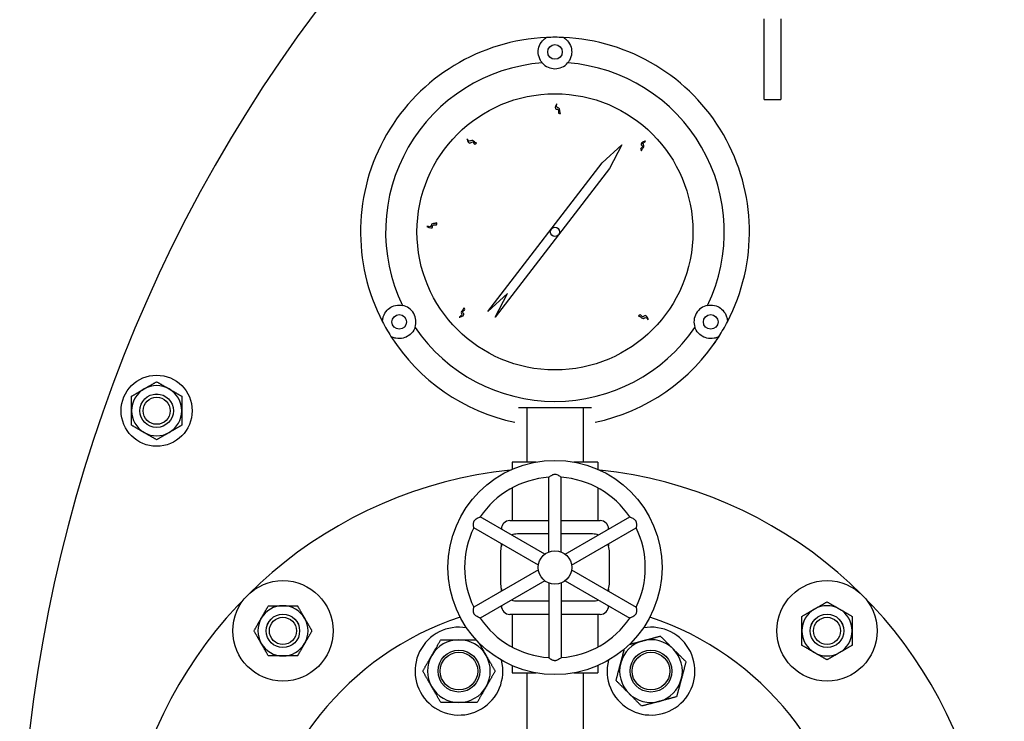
# Model space of a CAD drawing. Header units: inches. Extents: x 5 to 1128, y -85 to 748.
# Tile 83 of 256: x 181 to 196, y 224 to 234. Entities that reach past the tile are written whole.
import ezdxf

# ---------------------------------------------------------------- set-up
doc = ezdxf.new("R2010")
doc.units = ezdxf.units.IN
doc.header["$LTSCALE"] = 32
doc.header["$MEASUREMENT"] = 0
doc.layers.add('Visible (ANSI)', color=7, linetype='Continuous', lineweight=30)

msp = doc.modelspace()

# ---------------------------------------------------------------- linework, layer by layer
at = {"layer": 'Visible (ANSI)'}
for p, q in [((191.93226, 233.04617), (191.93226, 234.25304)), ((192.18226, 234.25304), (192.18226, 233.04617)), ((191.93226, 233.04617), (192.18226, 233.04617)), ((189.51202, 232.10129), (189.80726, 232.37117)), ((189.80726, 232.37117), (189.62213, 232.01659)), ((187.80478, 229.88199), (189.51202, 232.10129)), ((189.62213, 232.01659), (188.86229, 231.02884)), ((188.86229, 231.02884), (187.91489, 229.79729)), ((188.10002, 230.15186), (187.80478, 229.88199)), ((187.91489, 229.79729), (188.10002, 230.15186)), ((191.18364, 229.39812), (191.18415, 229.39877)), ((188.38726, 228.44617), (188.38726, 227.63367)), ((189.22726, 228.44617), (189.22726, 227.63367)), ((188.52553, 227.63367), (188.16601, 227.63367)), ((188.16601, 227.63367), (188.16601, 227.52455)), ((189.44851, 227.63367), (189.089, 227.63367)), ((189.44851, 227.63367), (189.44851, 227.52455)), ((188.71326, 226.29032), (188.71326, 227.40539)), ((188.90126, 226.29032), (188.90126, 227.40539)), ((188.16601, 227.24665), (188.16601, 226.75867)), ((189.44851, 227.24665), (189.44851, 226.75867)), ((188.65364, 226.2559), (187.68797, 226.81344)), ((188.96088, 226.2559), (189.92656, 226.81344)), ((188.55964, 226.09309), (187.59397, 226.65062)), ((188.0057, 226.62999), (188.0057, 226.63367)), ((188.1307, 226.75867), (188.71326, 226.75867)), ((188.90126, 226.75867), (189.48383, 226.75867)), ((189.05488, 226.09309), (190.02056, 226.65062)), ((189.60883, 226.63367), (189.60883, 226.62999)), ((188.71326, 226.55867), (188.24476, 226.55867)), ((189.36976, 226.55867), (188.90126, 226.55867)), ((188.0057, 226.38181), (188.0057, 226.41291)), ((189.60883, 226.41291), (189.60883, 226.38181)), ((187.99476, 226.30867), (187.99476, 225.80867)), ((189.61976, 225.80867), (189.61976, 226.30867)), ((188.55964, 226.02425), (187.59397, 225.46671)), ((189.05488, 226.02425), (190.02056, 225.46671)), ((188.65364, 225.86144), (187.68797, 225.3039)), ((188.0057, 225.70443), (188.0057, 225.73553)), ((188.71326, 225.82701), (188.71326, 224.71195)), ((188.90126, 225.82701), (188.90126, 224.71195)), ((188.96088, 225.86144), (189.92656, 225.3039)), ((189.60883, 225.73553), (189.60883, 225.70443)), ((188.0057, 225.48367), (188.0057, 225.48735)), ((188.24476, 225.55867), (188.71326, 225.55867)), ((188.90126, 225.55867), (189.36976, 225.55867)), ((189.60883, 225.48735), (189.60883, 225.48367)), ((188.71326, 225.35867), (188.1307, 225.35867)), ((188.16601, 225.35867), (188.16601, 224.87069)), ((189.48383, 225.35867), (188.90126, 225.35867)), ((189.44851, 225.35867), (189.44851, 224.87069)), ((188.16601, 224.59279), (188.16601, 224.48367)), ((189.44851, 224.59279), (189.44851, 224.48367)), ((188.16601, 224.48367), (188.52553, 224.48367)), ((188.38726, 224.48367), (188.38726, 222.48397)), ((189.089, 224.48367), (189.44851, 224.48367)), ((189.22726, 224.48367), (189.22726, 222.48397))]:
    msp.add_line(p, q, dxfattribs=at)
for centre, radius in [((188.80726, 233.75867), 0.109), ((188.80726, 231.07117), 2.0625), ((188.80726, 231.07117), 0.06942), ((186.47982, 229.72742), 0.109), ((191.13471, 229.72742), 0.109), ((182.85387, 228.3996), 0.53125), ((182.85387, 228.3996), 0.25014), ((182.85387, 228.3996), 0.25), ((182.85387, 228.3996), 0.20281), ((188.80726, 226.05867), 1.6), ((188.80726, 226.05867), 0.25), ((184.7414, 225.11203), 0.75), ((192.87313, 225.11203), 0.75), ((184.7414, 225.11203), 0.25014), ((184.7414, 225.11203), 0.25), ((184.7414, 225.11203), 0.20281), ((192.87313, 225.11203), 0.25014), ((192.87313, 225.11203), 0.25), ((192.87313, 225.11203), 0.20281), ((187.3722, 224.51072), 0.31271), ((187.3722, 224.51072), 0.3125), ((187.3722, 224.51072), 0.2812), ((190.24233, 224.51072), 0.31271), ((190.24233, 224.51072), 0.3125), ((190.24233, 224.51072), 0.2812)]:
    msp.add_circle(centre, radius, dxfattribs=at)
for centre, radius, start, end in [((203.05726, 221.04617), 22.25, 3.136973, 222.13328), ((188.80726, 231.07117), 2.90625, 92.481484, 207.518516), ((188.80726, 231.07117), 2.90625, 87.518516, 92.481484), ((188.80726, 231.07117), 2.90625, 332.481484, 87.518516), ((188.80726, 231.07117), 2.53125, 94.288097, 205.711903), ((188.80726, 233.75867), 0.25, 220.794128, 319.205872), ((188.80726, 231.07117), 2.53125, 334.288097, 85.711903), ((186.47982, 229.72742), 0.25, 340.794128, 79.205872), ((191.13471, 229.72742), 0.25, 100.794128, 199.205872), ((188.80726, 231.07117), 2.90625, 207.518516, 212.481484), ((188.80726, 231.07117), 2.90625, 327.518516, 332.481484), ((188.80726, 231.07117), 2.53125, 214.288097, 325.711903), ((188.80726, 231.07117), 2.90625, 212.481484, 258.093583), ((188.80726, 231.07117), 2.90625, 281.906417, 327.518516), ((182.85387, 228.3996), 0.375, 120, 180), ((182.85387, 228.3996), 0.375, 60, 120), ((182.85387, 228.3996), 0.375, 0, 60), ((182.85387, 228.3996), 0.375, 180, 240), ((182.85387, 228.3996), 0.375, 300, 0), ((182.85387, 228.3996), 0.375, 240, 300), ((188.80726, 221.04617), 6.5, 95.918499, 234.469956), ((188.80726, 221.04617), 6.5, 305.526846, 84.081501), ((188.80726, 226.05867), 1.35, 93.992715, 146.007285), ((188.80726, 226.05867), 1.35, 33.992715, 86.007285), ((188.80726, 226.05867), 1.35, 153.992715, 206.007285), ((188.1307, 226.63367), 0.125, 90, 180), ((189.48383, 226.63367), 0.125, 0, 90), ((188.80726, 226.05867), 1.35, 333.992715, 26.007285), ((188.24476, 226.30867), 0.25, 90, 110.5819), ((189.36976, 226.30867), 0.25, 69.4181, 90), ((188.24476, 226.30867), 0.25, 156.720461, 180), ((189.36976, 226.30867), 0.25, 0, 23.279539), ((188.24476, 225.80867), 0.25, 180, 203.279539), ((189.36976, 225.80867), 0.25, 336.720461, 0), ((184.7414, 225.11203), 0.375, 90, 150), ((184.7414, 225.11203), 0.375, 30, 90), ((188.80726, 221.04617), 4.5, 100.255985, 100.694147), ((188.1307, 225.48367), 0.125, 180, 270), ((188.24476, 225.80867), 0.25, 249.4181, 270), ((189.36976, 225.80867), 0.25, 270, 290.5819), ((189.48383, 225.48367), 0.125, 270, 0), ((188.80726, 221.04617), 4.5, 79.305853, 79.744015), ((192.87313, 225.11203), 0.375, 60, 120), ((188.80726, 221.04617), 4.5, 108.363804, 240), ((184.7414, 225.11203), 0.375, 150, 210), ((184.7414, 225.11203), 0.375, 330, 30), ((188.80726, 226.05867), 1.35, 213.992715, 266.007285), ((188.80726, 226.05867), 1.35, 273.992715, 326.007285), ((188.80726, 221.04617), 4.5, 300, 71.636196), ((192.87313, 225.11203), 0.375, 120, 180), ((192.87313, 225.11203), 0.375, 0, 60), ((187.3722, 224.51072), 0.65625, 80.063511, 14.271011), ((190.24233, 224.51072), 0.65625, 165.728989, 99.936489), ((192.87313, 225.11203), 0.375, 180, 240), ((192.87313, 225.11203), 0.375, 300, 0), ((184.7414, 225.11203), 0.375, 210, 270), ((184.7414, 225.11203), 0.375, 270, 330), ((187.3722, 224.51072), 0.46875, 90, 150), ((187.3722, 224.51072), 0.46875, 30, 90), ((190.24233, 224.51072), 0.46875, 105, 165), ((190.24233, 224.51072), 0.46875, 45, 105), ((187.3722, 224.51072), 0.46875, 150, 210), ((187.3722, 224.51072), 0.46875, 330, 30), ((190.24233, 224.51072), 0.46875, 345, 45), ((192.87313, 225.11203), 0.375, 240, 300), ((190.24233, 224.51072), 0.46875, 165, 225), ((187.3722, 224.51072), 0.46875, 210, 270), ((187.3722, 224.51072), 0.46875, 270, 330), ((190.24233, 224.51072), 0.46875, 285, 345), ((190.24233, 224.51072), 0.46875, 225, 285)]:
    msp.add_arc(centre, radius, start, end, dxfattribs=at)
msp.add_ellipse((189.43576, 230.70796), major_axis=(1.25914, 2.18166), ratio=0.8655768, start_param=4.60901454, end_param=4.69224749, dxfattribs=at)
for points, knots in [([(188.618, 233.59533), (188.60801, 233.60687), (188.59969, 233.61865), (188.57164, 233.66566), (188.56148, 233.70184), (188.55563, 233.76448), (188.55783, 233.79693), (188.57742, 233.86286), (188.5945, 233.89634), (188.63292, 233.93852), (188.64628, 233.95116), (188.6694, 233.96733), (188.67515, 233.97104), (188.68143, 233.97469)], [1.08845993, 1.08845993, 1.08845993, 1.08845993, 1.64749949, 1.64749949, 3.29499898, 3.29499898, 4.72115011, 4.72115011, 6.14730124, 6.14730124, 6.68180599, 6.68180599, 6.84263001, 6.84263001, 6.84263001, 6.84263001]), ([(188.93309, 233.97469), (188.93938, 233.97104), (188.94512, 233.96733), (188.96825, 233.95116), (188.9816, 233.93852), (189.02003, 233.89634), (189.0371, 233.86286), (189.0567, 233.79693), (189.05889, 233.76448), (189.05304, 233.70184), (189.04289, 233.66566), (189.01484, 233.61865), (189.00652, 233.60687), (188.99653, 233.59533)], [8.07902497, 8.07902497, 8.07902497, 8.07902497, 8.23984899, 8.23984899, 8.77435374, 8.77435374, 10.20050487, 10.20050487, 11.626656, 11.626656, 13.27415549, 13.27415549, 13.83319505, 13.83319505, 13.83319505, 13.83319505]), ([(188.89152, 232.84031), (188.87915, 232.84012), (188.84623, 232.83963), (188.87941, 232.9119), (188.78072, 232.88976), (188.85326, 233.036), (188.8153, 232.92058), (188.88374, 232.92931), (188.87674, 232.86398), (188.88332, 232.86183), (188.89152, 232.84031)], [0, 0, 0, 0, 0.076424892, 0.203274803, 0.317820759, 0.516929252, 0.653159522, 0.744058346, 0.88598076, 0.925268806, 0.925268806, 0.925268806, 0.925268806]), ([(187.63506, 232.39891), (187.62631, 232.39015), (187.60305, 232.36686), (187.57649, 232.44182), (187.52112, 232.35718), (187.47127, 232.51262), (187.52445, 232.40338), (187.56747, 232.45733), (187.60796, 232.4056), (187.61418, 232.40863), (187.63506, 232.39891)], [0, 0, 0, 0, 0.076424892, 0.203274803, 0.317820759, 0.516929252, 0.653159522, 0.744058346, 0.88598076, 0.925268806, 0.925268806, 0.925268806, 0.925268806]), ([(190.10035, 232.28149), (190.09134, 232.28998), (190.06738, 232.31256), (190.14154, 232.34128), (190.05532, 232.39417), (190.20925, 232.44853), (190.1016, 232.39218), (190.15678, 232.35076), (190.10624, 232.30877), (190.10946, 232.30264), (190.10035, 232.28149)], [0, 0, 0, 0, 0.076424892, 0.203274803, 0.317820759, 0.516929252, 0.653159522, 0.744058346, 0.88598076, 0.925268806, 0.925268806, 0.925268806, 0.925268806]), ([(187.04132, 231.20685), (187.04115, 231.19447), (187.04069, 231.16155), (186.96941, 231.19683), (186.98867, 231.09753), (186.8446, 231.1743), (186.95887, 231.13299), (186.95213, 231.20166), (187.01723, 231.19277), (187.01957, 231.19928), (187.04132, 231.20685)], [0, 0, 0, 0, 0.076424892, 0.203274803, 0.317820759, 0.516929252, 0.653159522, 0.744058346, 0.88598076, 0.925268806, 0.925268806, 0.925268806, 0.925268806]), ([(186.22982, 229.72838), (186.22984, 229.73565), (186.23019, 229.74248), (186.23262, 229.77059), (186.23689, 229.78848), (186.25421, 229.84285), (186.27466, 229.87437), (186.32196, 229.9243), (186.34897, 229.94243), (186.40615, 229.96869), (186.44256, 229.97798), (186.4973, 229.97719), (186.51166, 229.97588), (186.52664, 229.973)], [8.07902497, 8.07902497, 8.07902497, 8.07902497, 8.23984899, 8.23984899, 8.77435374, 8.77435374, 10.20050487, 10.20050487, 11.626656, 11.626656, 13.27415549, 13.27415549, 13.83319505, 13.83319505, 13.83319505, 13.83319505]), ([(187.44599, 229.93808), (187.45449, 229.92908), (187.4771, 229.90515), (187.40139, 229.88079), (187.48439, 229.82298), (187.32756, 229.77766), (187.43831, 229.82765), (187.38563, 229.87222), (187.43852, 229.91119), (187.43567, 229.91749), (187.44599, 229.93808)], [0, 0, 0, 0, 0.076424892, 0.203274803, 0.317820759, 0.516929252, 0.653159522, 0.744058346, 0.88598076, 0.925268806, 0.925268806, 0.925268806, 0.925268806]), ([(191.08789, 229.973), (191.10287, 229.97588), (191.11723, 229.97719), (191.17197, 229.97798), (191.20838, 229.96869), (191.26555, 229.94243), (191.29256, 229.9243), (191.33986, 229.87437), (191.36032, 229.84285), (191.37763, 229.78848), (191.3819, 229.77059), (191.38434, 229.74248), (191.38468, 229.73565), (191.3847, 229.72838)], [1.08845993, 1.08845993, 1.08845993, 1.08845993, 1.64749949, 1.64749949, 3.29499898, 3.29499898, 4.72115011, 4.72115011, 6.14730124, 6.14730124, 6.68180599, 6.68180599, 6.84263001, 6.84263001, 6.84263001, 6.84263001]), ([(190.05468, 229.81384), (190.06291, 229.82309), (190.08478, 229.84769), (190.11565, 229.7744), (190.166, 229.86212), (190.22481, 229.70983), (190.16536, 229.8158), (190.12556, 229.75944), (190.08212, 229.80873), (190.07609, 229.80534), (190.05468, 229.81384)], [0, 0, 0, 0, 0.076424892, 0.203274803, 0.317820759, 0.516929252, 0.653159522, 0.744058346, 0.88598076, 0.925268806, 0.925268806, 0.925268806, 0.925268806]), ([(186.71591, 229.64518), (186.71064, 229.63), (186.70422, 229.61625), (186.67722, 229.56889), (186.65139, 229.54261), (186.60061, 229.5066), (186.5714, 229.49227), (186.5045, 229.47628), (186.46698, 229.47432), (186.41123, 229.48651), (186.39361, 229.49176), (186.36805, 229.5037), (186.36196, 229.50682), (186.35565, 229.51043)], [5.35947552, 5.35947552, 5.35947552, 5.35947552, 5.9482065, 5.9482065, 7.56377367, 7.56377367, 8.9899248, 8.9899248, 10.41607594, 10.41607594, 10.95058069, 10.95058069, 11.11140471, 11.11140471, 11.11140471, 11.11140471]), ([(191.25887, 229.51043), (191.25257, 229.50682), (191.24648, 229.5037), (191.22092, 229.49176), (191.20329, 229.48651), (191.14755, 229.47432), (191.11002, 229.47628), (191.04313, 229.49227), (191.01392, 229.5066), (190.99011, 229.52348), (190.96313, 229.54261), (190.93731, 229.56889), (190.91031, 229.61625), (190.90388, 229.63), (190.89862, 229.64518)], [-3.54763103, -3.54763103, -3.54763103, -3.54763103, -3.38680701, -3.38680701, -2.85230226, -2.85230226, -1.42615113, -1.42615113, 0, 0, 0, 1.61556717, 1.61556717, 2.20429815, 2.20429815, 2.20429815, 2.20429815]), ([(188.71326, 227.40539), (188.71326, 227.40539), (188.71409, 227.40608), (188.71831, 227.40951), (188.72279, 227.41312), (188.73522, 227.42244), (188.74354, 227.42836), (188.75972, 227.4379), (188.76717, 227.44179), (188.78156, 227.44734), (188.78832, 227.4493), (188.79767, 227.45072), (188.79996, 227.45097), (188.8033, 227.45118), (188.80432, 227.45123), (188.80612, 227.45127), (188.80688, 227.45128), (188.80836, 227.45127), (188.80907, 227.45126), (188.81096, 227.45119), (188.81214, 227.45113), (188.81629, 227.45081), (188.81924, 227.45041), (188.83152, 227.4481), (188.8403, 227.44481), (188.8577, 227.43654), (188.86656, 227.43107), (188.88216, 227.42046), (188.88874, 227.41541), (188.89724, 227.40871), (188.89976, 227.40663), (188.9011, 227.40553), (188.90126, 227.40539), (188.90126, 227.40539)], [-1.159920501, -1.159920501, -1.159920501, -1.159920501, -1.106581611, -1.106581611, -1.021616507, -1.021616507, -0.92624701, -0.92624701, -0.858338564, -0.858338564, -0.804308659, -0.804308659, -0.786846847, -0.786846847, -0.779072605, -0.779072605, -0.773264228, -0.773264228, -0.767822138, -0.767822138, -0.758830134, -0.758830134, -0.735798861, -0.735798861, -0.66134258, -0.66134258, -0.572803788, -0.572803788, -0.482638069, -0.482638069, -0.410214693, -0.410214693, -0.386508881, -0.386508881, -0.386508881, -0.386508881]), ([(187.59397, 226.65062), (187.59396, 226.65062), (187.59379, 226.65169), (187.59293, 226.65705), (187.59203, 226.66274), (187.59018, 226.67817), (187.58921, 226.68833), (187.58904, 226.70711), (187.5894, 226.71551), (187.59179, 226.73075), (187.59347, 226.73758), (187.59692, 226.74638), (187.59785, 226.74849), (187.59933, 226.75149), (187.5998, 226.7524), (187.60066, 226.75398), (187.60104, 226.75464), (187.60178, 226.75592), (187.60215, 226.75653), (187.60315, 226.75814), (187.60379, 226.75912), (187.60615, 226.76256), (187.60797, 226.76491), (187.61611, 226.77439), (187.62334, 226.78035), (187.63921, 226.79129), (187.64838, 226.79623), (187.66537, 226.80442), (187.67303, 226.8076), (187.68309, 226.81161), (187.68614, 226.81275), (187.68777, 226.81336), (187.68797, 226.81344), (187.68797, 226.81344)], [-1.159920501, -1.159920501, -1.159920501, -1.159920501, -1.106581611, -1.106581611, -1.021616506, -1.021616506, -0.92624701, -0.92624701, -0.858338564, -0.858338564, -0.804308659, -0.804308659, -0.786846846, -0.786846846, -0.779072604, -0.779072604, -0.773264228, -0.773264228, -0.767822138, -0.767822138, -0.758830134, -0.758830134, -0.735798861, -0.735798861, -0.661342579, -0.661342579, -0.572803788, -0.572803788, -0.482638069, -0.482638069, -0.410214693, -0.410214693, -0.386508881, -0.386508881, -0.386508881, -0.386508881]), ([(189.92656, 226.81344), (189.92656, 226.81344), (189.92757, 226.81306), (189.93264, 226.81113), (189.93802, 226.80905), (189.9523, 226.80294), (189.96159, 226.7987), (189.97794, 226.78946), (189.98503, 226.78495), (189.99704, 226.77526), (190.00212, 226.77039), (190.00801, 226.763), (190.00938, 226.76114), (190.01123, 226.75836), (190.01178, 226.75749), (190.01272, 226.75596), (190.01311, 226.7553), (190.01384, 226.75402), (190.01418, 226.75339), (190.01508, 226.75173), (190.01561, 226.75068), (190.0174, 226.74692), (190.01853, 226.74417), (190.02267, 226.73237), (190.02422, 226.72313), (190.02576, 226.70393), (190.02545, 226.69352), (190.02405, 226.6747), (190.02297, 226.66648), (190.02142, 226.65577), (190.02088, 226.65255), (190.02059, 226.65083), (190.02056, 226.65062), (190.02056, 226.65062)], [-1.159920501, -1.159920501, -1.159920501, -1.159920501, -1.106581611, -1.106581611, -1.021616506, -1.021616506, -0.92624701, -0.92624701, -0.858338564, -0.858338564, -0.804308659, -0.804308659, -0.786846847, -0.786846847, -0.779072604, -0.779072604, -0.773264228, -0.773264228, -0.767822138, -0.767822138, -0.758830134, -0.758830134, -0.735798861, -0.735798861, -0.661342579, -0.661342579, -0.572803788, -0.572803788, -0.482638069, -0.482638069, -0.410214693, -0.410214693, -0.386508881, -0.386508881, -0.386508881, -0.386508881]), ([(187.68797, 225.3039), (187.68797, 225.3039), (187.68695, 225.30428), (187.68188, 225.30621), (187.67651, 225.30829), (187.66222, 225.31439), (187.65293, 225.31864), (187.63658, 225.32788), (187.62949, 225.33239), (187.61749, 225.34208), (187.61241, 225.34695), (187.60651, 225.35433), (187.60515, 225.3562), (187.6033, 225.35898), (187.60274, 225.35985), (187.60181, 225.36138), (187.60142, 225.36204), (187.60069, 225.36332), (187.60034, 225.36395), (187.59945, 225.36561), (187.59892, 225.36666), (187.59712, 225.37042), (187.59599, 225.37317), (187.59186, 225.38497), (187.59031, 225.3942), (187.58877, 225.41341), (187.58908, 225.42382), (187.59047, 225.44264), (187.59156, 225.45086), (187.59311, 225.46157), (187.59365, 225.46479), (187.59393, 225.46651), (187.59397, 225.46671), (187.59397, 225.46671)], [-1.159920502, -1.159920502, -1.159920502, -1.159920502, -1.106581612, -1.106581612, -1.021616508, -1.021616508, -0.926247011, -0.926247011, -0.858338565, -0.858338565, -0.80430866, -0.80430866, -0.786846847, -0.786846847, -0.779072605, -0.779072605, -0.773264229, -0.773264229, -0.767822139, -0.767822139, -0.758830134, -0.758830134, -0.735798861, -0.735798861, -0.66134258, -0.66134258, -0.572803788, -0.572803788, -0.48263807, -0.48263807, -0.410214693, -0.410214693, -0.386508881, -0.386508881, -0.386508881, -0.386508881]), ([(190.02056, 225.46671), (190.02056, 225.46671), (190.02074, 225.46565), (190.0216, 225.46029), (190.02249, 225.4546), (190.02434, 225.43917), (190.02531, 225.42901), (190.02549, 225.41023), (190.02512, 225.40183), (190.02274, 225.38659), (190.02106, 225.37976), (190.01761, 225.37096), (190.01668, 225.36885), (190.0152, 225.36585), (190.01472, 225.36494), (190.01386, 225.36336), (190.01349, 225.3627), (190.01274, 225.36142), (190.01237, 225.36081), (190.01138, 225.3592), (190.01073, 225.35822), (190.00838, 225.35478), (190.00656, 225.35243), (189.99841, 225.34295), (189.99118, 225.33699), (189.97532, 225.32605), (189.96615, 225.32111), (189.94916, 225.31292), (189.9415, 225.30974), (189.93144, 225.30573), (189.92838, 225.30459), (189.92676, 225.30398), (189.92656, 225.3039), (189.92656, 225.3039)], [-1.159920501, -1.159920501, -1.159920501, -1.159920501, -1.106581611, -1.106581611, -1.021616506, -1.021616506, -0.92624701, -0.92624701, -0.858338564, -0.858338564, -0.804308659, -0.804308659, -0.786846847, -0.786846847, -0.779072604, -0.779072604, -0.773264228, -0.773264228, -0.767822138, -0.767822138, -0.758830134, -0.758830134, -0.735798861, -0.735798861, -0.661342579, -0.661342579, -0.572803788, -0.572803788, -0.482638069, -0.482638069, -0.410214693, -0.410214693, -0.386508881, -0.386508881, -0.386508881, -0.386508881]), ([(188.90126, 224.71195), (188.90126, 224.71194), (188.90043, 224.71126), (188.89622, 224.70783), (188.89174, 224.70421), (188.8793, 224.6949), (188.87098, 224.68898), (188.85481, 224.67943), (188.84735, 224.67555), (188.83296, 224.67), (188.8262, 224.66804), (188.81686, 224.66662), (188.81457, 224.66637), (188.81123, 224.66616), (188.8102, 224.66611), (188.80841, 224.66607), (188.80764, 224.66606), (188.80617, 224.66607), (188.80545, 224.66608), (188.80356, 224.66614), (188.80239, 224.66621), (188.79824, 224.66653), (188.79529, 224.66693), (188.783, 224.66924), (188.77423, 224.67252), (188.75682, 224.68079), (188.74796, 224.68626), (188.73237, 224.69688), (188.72579, 224.70193), (188.71729, 224.70863), (188.71477, 224.71071), (188.71343, 224.71181), (188.71326, 224.71195), (188.71326, 224.71195)], [-1.159920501, -1.159920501, -1.159920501, -1.159920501, -1.106581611, -1.106581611, -1.021616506, -1.021616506, -0.92624701, -0.92624701, -0.858338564, -0.858338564, -0.804308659, -0.804308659, -0.786846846, -0.786846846, -0.779072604, -0.779072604, -0.773264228, -0.773264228, -0.767822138, -0.767822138, -0.758830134, -0.758830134, -0.735798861, -0.735798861, -0.661342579, -0.661342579, -0.572803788, -0.572803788, -0.482638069, -0.482638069, -0.410214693, -0.410214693, -0.386508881, -0.386508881, -0.386508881, -0.386508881])]:
    msp.add_open_spline(points, degree=3, knots=knots, dxfattribs=at)
for points, weights in [([(182.66637, 228.72436), (182.75339, 228.7746), (182.85387, 228.83262)], [1, 1.0379548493, 1]), ([(182.85387, 228.83262), (182.95435, 228.7746), (183.04137, 228.72436)], [1, 1.0379548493, 1]), ([(182.47887, 228.61611), (182.57935, 228.67412), (182.66637, 228.72436)], [1, 1.0379548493, 1]), ([(183.04137, 228.72436), (183.12839, 228.67412), (183.22887, 228.61611)], [1, 1.0379548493, 1]), ([(182.47887, 228.3996), (182.47887, 228.50008), (182.47887, 228.61611)], [1, 1.0379548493, 1]), ([(183.22887, 228.61611), (183.22887, 228.50008), (183.22887, 228.3996)], [1, 1.0379548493, 1]), ([(182.47887, 228.1831), (182.47887, 228.29912), (182.47887, 228.3996)], [1, 1.0379548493, 1]), ([(183.22887, 228.3996), (183.22887, 228.29912), (183.22887, 228.1831)], [1, 1.0379548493, 1]), ([(188.26074, 228.44617), (188.80726, 228.44617), (189.35379, 228.44617)], [1.01148146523, 1.09566801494, 1.01148146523]), ([(182.66637, 228.07484), (182.57935, 228.12508), (182.47887, 228.1831)], [1, 1.0379548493, 1]), ([(183.22887, 228.1831), (183.12839, 228.12508), (183.04137, 228.07484)], [1, 1.0379548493, 1]), ([(182.85387, 227.96659), (182.75339, 228.0246), (182.66637, 228.07484)], [1, 1.0379548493, 1]), ([(183.04137, 228.07484), (182.95435, 228.0246), (182.85387, 227.96659)], [1, 1.0379548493, 1]), ([(184.41664, 225.29953), (184.46688, 225.38655), (184.52489, 225.48703)], [1, 1.0379548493, 1]), ([(184.52489, 225.48703), (184.64092, 225.48703), (184.7414, 225.48703)], [1, 1.0379548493, 1]), ([(184.7414, 225.48703), (184.84188, 225.48703), (184.95791, 225.48703)], [1, 1.0379548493, 1]), ([(184.95791, 225.48703), (185.01592, 225.38655), (185.06616, 225.29953)], [1, 1.0379548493, 1]), ([(192.68563, 225.43679), (192.77265, 225.48703), (192.87313, 225.54505)], [1, 1.0379548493, 1]), ([(192.87313, 225.54505), (192.97361, 225.48703), (193.06063, 225.43679)], [1, 1.0379548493, 1]), ([(184.30839, 225.11203), (184.3664, 225.21251), (184.41664, 225.29953)], [1, 1.0379548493, 1]), ([(185.06616, 225.29953), (185.1164, 225.21251), (185.17441, 225.11203)], [1, 1.0379548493, 1]), ([(192.49813, 225.32854), (192.59861, 225.38655), (192.68563, 225.43679)], [1, 1.0379548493, 1]), ([(192.49813, 225.11203), (192.49813, 225.21251), (192.49813, 225.32854)], [1, 1.0379548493, 1]), ([(193.06063, 225.43679), (193.14765, 225.38655), (193.24813, 225.32854)], [1, 1.0379548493, 1]), ([(193.24813, 225.32854), (193.24813, 225.21251), (193.24813, 225.11203)], [1, 1.0379548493, 1]), ([(184.41664, 224.92453), (184.3664, 225.01155), (184.30839, 225.11203)], [1, 1.0379548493, 1]), ([(185.17441, 225.11203), (185.1164, 225.01155), (185.06616, 224.92453)], [1, 1.0379548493, 1]), ([(190.121, 224.9635), (190.24233, 224.996), (190.38242, 225.03354)], [1, 1.0379548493, 1]), ([(190.38242, 225.03354), (190.48497, 224.93099), (190.57378, 224.84217)], [1, 1.0379548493, 1]), ([(192.49813, 224.89553), (192.49813, 225.01155), (192.49813, 225.11203)], [1, 1.0379548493, 1]), ([(193.24813, 225.11203), (193.24813, 225.01155), (193.24813, 224.89553)], [1, 1.0379548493, 1]), ([(184.52489, 224.73703), (184.46688, 224.83751), (184.41664, 224.92453)], [1, 1.0379548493, 1]), ([(185.06616, 224.92453), (185.01592, 224.83751), (184.95791, 224.73703)], [1, 1.0379548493, 1]), ([(186.96625, 224.74509), (187.02905, 224.85387), (187.10157, 224.97947)], [1, 1.0379548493, 1]), ([(187.10157, 224.97947), (187.2466, 224.97947), (187.3722, 224.97947)], [1, 1.0379548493, 1]), ([(187.3722, 224.97947), (187.49097, 224.97947), (187.62602, 224.97947)], [1, 1.03581516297, 1.0040381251]), ([(187.66888, 224.93436), (187.7262, 224.83508), (187.77815, 224.74509)], [1.011113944, 1.03119334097, 1]), ([(189.92096, 224.90989), (190.02544, 224.93789), (190.121, 224.9635)], [1.01296511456, 1.02965909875, 1]), ([(192.68563, 224.78727), (192.59861, 224.83751), (192.49813, 224.89553)], [1, 1.0379548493, 1]), ([(193.24813, 224.89553), (193.14765, 224.83751), (193.06063, 224.78727)], [1, 1.0379548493, 1]), ([(184.7414, 224.73703), (184.64092, 224.73703), (184.52489, 224.73703)], [1, 1.0379548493, 1]), ([(184.95791, 224.73703), (184.84188, 224.73703), (184.7414, 224.73703)], [1, 1.0379548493, 1]), ([(186.83093, 224.51072), (186.90345, 224.63632), (186.96625, 224.74509)], [1, 1.0379548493, 1]), ([(187.77815, 224.74509), (187.84095, 224.63632), (187.91347, 224.51072)], [1, 1.0379548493, 1]), ([(189.78955, 224.63204), (189.81624, 224.73165), (189.84564, 224.84139)], [1, 1.03095232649, 1.01142116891]), ([(190.57378, 224.84217), (190.6626, 224.75336), (190.76515, 224.65081)], [1, 1.0379548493, 1]), ([(192.87313, 224.67902), (192.77265, 224.73703), (192.68563, 224.78727)], [1, 1.0379548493, 1]), ([(193.06063, 224.78727), (192.97361, 224.73703), (192.87313, 224.67902)], [1, 1.0379548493, 1]), ([(189.7195, 224.37063), (189.75704, 224.51072), (189.78955, 224.63204)], [1, 1.0379548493, 1]), ([(190.76515, 224.65081), (190.72761, 224.51072), (190.6951, 224.3894)], [1, 1.0379548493, 1]), ([(186.96625, 224.27634), (186.90345, 224.38512), (186.83093, 224.51072)], [1, 1.0379548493, 1]), ([(187.91347, 224.51072), (187.84095, 224.38512), (187.77815, 224.27634)], [1, 1.0379548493, 1]), ([(187.10157, 224.04197), (187.02905, 224.16757), (186.96625, 224.27634)], [1, 1.0379548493, 1]), ([(187.77815, 224.27634), (187.71535, 224.16757), (187.64283, 224.04197)], [1, 1.0379548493, 1]), ([(189.91087, 224.17926), (189.82206, 224.26807), (189.7195, 224.37063)], [1, 1.0379548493, 1]), ([(190.6951, 224.3894), (190.6626, 224.26807), (190.62506, 224.12798)], [1, 1.0379548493, 1]), ([(190.10224, 223.9879), (189.99968, 224.09045), (189.91087, 224.17926)], [1, 1.0379548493, 1]), ([(190.62506, 224.12798), (190.48497, 224.09045), (190.36365, 224.05794)], [1, 1.0379548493, 1]), ([(187.3722, 224.04197), (187.2466, 224.04197), (187.10157, 224.04197)], [1, 1.0379548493, 1]), ([(187.64283, 224.04197), (187.4978, 224.04197), (187.3722, 224.04197)], [1, 1.0379548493, 1]), ([(190.36365, 224.05794), (190.24233, 224.02543), (190.10224, 223.9879)], [1, 1.0379548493, 1])]:
    msp.add_rational_spline(points, weights, degree=2, dxfattribs=at)

doc.saveas('drawing.dxf')
